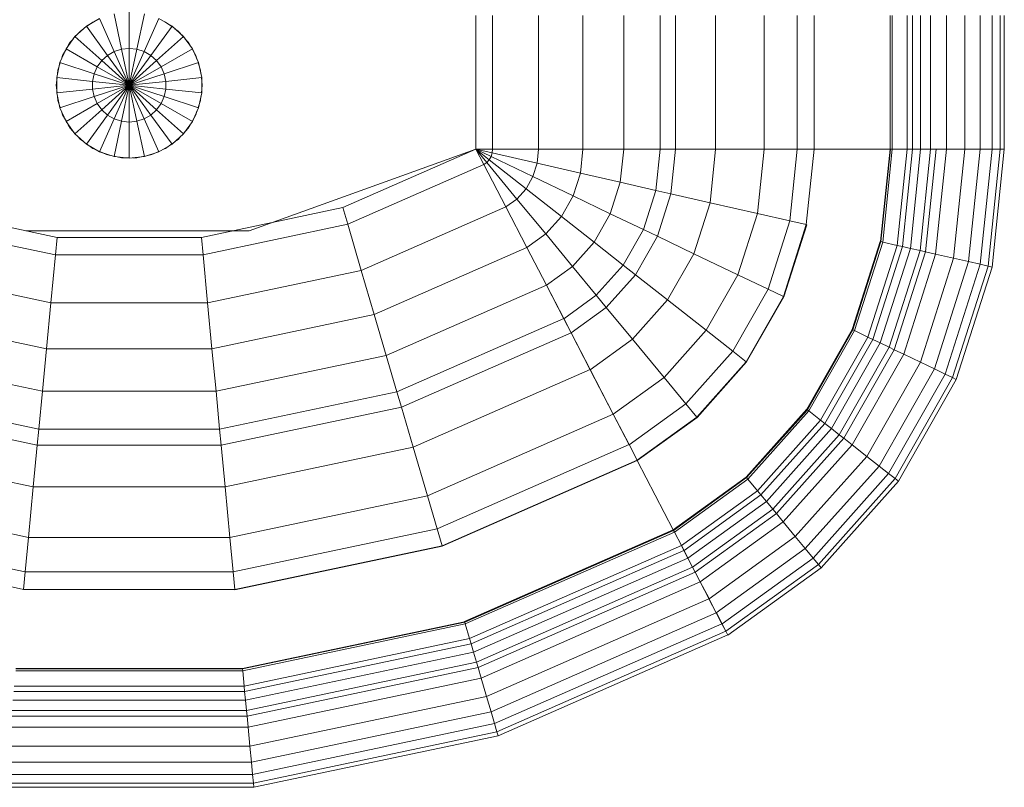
# Model space of a CAD drawing. Header units: millimetres. Extents: x 19410 to 41495, y 2709 to 43021.
# Tile 58 of 61: x 29295 to 29633, y 42128 to 42391. Entities that reach past the tile are written whole.
import ezdxf

# ---------------------------------------------------------------- set-up
doc = ezdxf.new("R2010")
doc.units = ezdxf.units.MM
doc.layers.add('M-EQPM-____-OTLN', color=50, linetype='Continuous', lineweight=20)

# ---------------------------------------------------------------- blocks, each defined once
blk = doc.blocks.new('Прямая форма - 83 new-608910-В_Этаж 02_Вентиляция')
at = {"layer": 'M-EQPM-____-OTLN', "color": 253}
for p, q in [((0, -194.51), (0, -182.13)), ((-10.17, -184.3), (-14.69, -186.91)), ((-14.61, -187.02), (-12.5, -185.48)), ((-12.5, -185.48), (-11.3, -184.95)), ((-10.17, -184.3), (-5.13, -195.6)), ((-5.2, -182.68), (-2.62, -194.79)), ((2.62, -194.79), (5.2, -182.68)), ((5.13, -195.6), (10.17, -184.3)), ((14.69, -186.91), (10.17, -184.3)), ((11.3, -184.95), (12.5, -185.48)), ((12.5, -185.48), (14.61, -187.02)), ((118.83, -183.27), (118.83, -229.07)), ((118.83, -229.07), (118.83, -183.27)), ((124.56, -229.09), (124.56, -183.27)), ((140.36, -229.09), (140.36, -183.27)), ((155.5, -229.09), (155.5, -183.27)), ((169.53, -229.09), (169.53, -183.27)), ((182.02, -229.09), (182.02, -183.27)), ((187.3, -229.09), (187.3, -183.27)), ((201.03, -229.09), (201.03, -183.27)), ((217.65, -229.09), (217.65, -183.27)), ((229.01, -229.09), (229.01, -183.27)), ((234.78, -229.09), (234.78, -183.27)), ((260.84, -229.09), (260.84, -183.27)), ((261.6, -229.09), (261.6, -183.27)), ((266.64, -229.09), (266.64, -183.27)), ((268.48, -229.09), (268.48, -183.27)), ((271.3, -229.09), (271.3, -183.27)), ((274.68, -229.09), (274.68, -183.27)), ((280.15, -229.09), (280.15, -183.27)), ((286.45, -229.09), (286.45, -183.27)), ((291.73, -229.09), (291.73, -183.27)), ((295.82, -229.09), (295.82, -183.27)), ((298.6, -229.09), (298.6, -183.27)), ((299.99, -229.09), (299.99, -183.27)), ((-14.69, -186.91), (-18.58, -190.41)), ((-18.48, -190.5), (-16.73, -188.56)), ((-16.73, -188.56), (-15.67, -187.79)), ((-14.69, -186.91), (-7.42, -196.92)), ((7.42, -196.92), (14.69, -186.91)), ((18.58, -190.41), (14.69, -186.91)), ((15.67, -187.79), (16.73, -188.56)), ((16.73, -188.56), (18.48, -190.5)), ((-18.58, -190.41), (-21.65, -194.63)), ((-20.23, -192.44), (-19.21, -191.32)), ((-18.58, -190.41), (-9.38, -198.69)), ((9.38, -198.69), (18.58, -190.41)), ((21.65, -194.63), (18.58, -190.41)), ((19.21, -191.32), (20.23, -192.44)), ((-21.65, -194.63), (-23.78, -199.41)), ((-22.84, -196.97), (-21.53, -194.7)), ((-21.65, -194.63), (-10.93, -200.82)), ((-20.88, -193.58), (-20.23, -192.44)), ((-5.13, -195.6), (-7.42, -196.92)), ((-2.62, -194.79), (-5.13, -195.6)), ((-5.13, -195.6), (0, -207.13)), ((0, -194.51), (-2.62, -194.79)), ((-2.62, -194.79), (0, -207.13)), ((0, -207.13), (0, -194.51)), ((2.62, -194.79), (0, -194.51)), ((0, -207.13), (2.62, -194.79)), ((0, -207.13), (5.13, -195.6)), ((5.13, -195.6), (2.62, -194.79)), ((7.42, -196.92), (5.13, -195.6)), ((10.93, -200.82), (21.65, -194.63)), ((20.23, -192.44), (20.88, -193.58)), ((21.53, -194.7), (22.84, -196.97)), ((23.78, -199.41), (21.65, -194.63)), ((-23.24, -198.21), (-22.84, -196.97)), ((-9.38, -198.69), (-10.93, -200.82)), ((-7.42, -196.92), (-9.38, -198.69)), ((-9.38, -198.69), (0, -207.13)), ((-7.42, -196.92), (0, -207.13)), ((0, -207.13), (7.42, -196.92)), ((0, -207.13), (9.38, -198.69)), ((9.38, -198.69), (7.42, -196.92)), ((10.93, -200.82), (9.38, -198.69)), ((22.84, -196.97), (23.24, -198.21)), ((-23.78, -199.41), (-24.86, -204.52)), ((-24.59, -203.24), (-24.45, -201.94)), ((-24.45, -201.94), (-23.65, -199.45)), ((-23.78, -199.41), (-12, -203.23)), ((-10.93, -200.82), (-12, -203.23)), ((-10.93, -200.82), (0, -207.13)), ((0, -207.13), (10.93, -200.82)), ((12, -203.23), (10.93, -200.82)), ((12, -203.23), (23.78, -199.41)), ((23.65, -199.45), (24.45, -201.94)), ((24.86, -204.52), (23.78, -199.41)), ((24.45, -201.94), (24.59, -203.24)), ((-25, -207.13), (-24.73, -204.54)), ((-24.86, -204.52), (-12.55, -205.82)), ((-24.86, -204.52), (-24.86, -209.75)), ((-12, -203.23), (-12.55, -205.82)), ((-12.55, -205.82), (0, -207.13)), ((-12.55, -205.82), (-12.55, -208.45)), ((-12, -203.23), (0, -207.13)), ((0, -207.13), (12, -203.23)), ((0, -207.13), (12.55, -205.82)), ((12.55, -205.82), (12, -203.23)), ((12.55, -205.82), (24.86, -204.52)), ((12.55, -208.45), (12.55, -205.82)), ((24.73, -204.54), (25, -207.13)), ((24.86, -209.75), (24.86, -204.52)), ((-24.73, -209.73), (-25, -207.13)), ((-24.86, -209.75), (-12.55, -208.45)), ((-12.55, -208.45), (0, -207.13)), ((-12.55, -208.45), (-12, -211.04)), ((-12, -211.04), (0, -207.13)), ((-10.93, -213.45), (0, -207.13)), ((-9.38, -215.58), (0, -207.13)), ((-7.42, -217.35), (0, -207.13)), ((-5.13, -218.67), (0, -207.13)), ((-2.62, -219.48), (0, -207.13)), ((0, -207.13), (12.55, -208.45)), ((0, -207.13), (12, -211.04)), ((0, -207.13), (10.93, -213.45)), ((0, -207.13), (9.38, -215.58)), ((0, -207.13), (7.42, -217.35)), ((0, -207.13), (5.13, -218.67)), ((0, -207.13), (2.62, -219.48)), ((0, -219.76), (0, -207.13)), ((12, -211.04), (12.55, -208.45)), ((12.55, -208.45), (24.86, -209.75)), ((25, -207.13), (24.73, -209.73)), ((-24.86, -209.75), (-23.78, -214.86)), ((-24.45, -212.33), (-24.59, -211.03)), ((-23.65, -214.82), (-24.45, -212.33)), ((-23.78, -214.86), (-12, -211.04)), ((-12, -211.04), (-10.93, -213.45)), ((10.93, -213.45), (12, -211.04)), ((12, -211.04), (23.78, -214.86)), ((24.45, -212.33), (23.65, -214.82)), ((23.78, -214.86), (24.86, -209.75)), ((24.59, -211.03), (24.45, -212.33)), ((-23.78, -214.86), (-21.65, -219.63)), ((-21.65, -219.63), (-10.93, -213.45)), ((-18.58, -223.86), (-9.38, -215.58)), ((-10.93, -213.45), (-9.38, -215.58)), ((-9.38, -215.58), (-7.42, -217.35)), ((7.42, -217.35), (9.38, -215.58)), ((9.38, -215.58), (10.93, -213.45)), ((9.38, -215.58), (18.58, -223.86)), ((10.93, -213.45), (21.65, -219.63)), ((21.65, -219.63), (23.78, -214.86)), ((-22.84, -217.3), (-23.24, -216.06)), ((-21.53, -219.57), (-22.84, -217.3)), ((-14.69, -227.36), (-7.42, -217.35)), ((-10.17, -229.97), (-5.13, -218.67)), ((-7.42, -217.35), (-5.13, -218.67)), ((-5.13, -218.67), (-2.62, -219.48)), ((2.62, -219.48), (5.13, -218.67)), ((5.13, -218.67), (7.42, -217.35)), ((5.13, -218.67), (10.17, -229.97)), ((7.42, -217.35), (14.69, -227.36)), ((22.84, -217.3), (21.53, -219.57)), ((23.24, -216.06), (22.84, -217.3)), ((-21.65, -219.63), (-18.58, -223.86)), ((-20.23, -221.83), (-20.88, -220.69)), ((-18.48, -223.77), (-20.23, -221.83)), ((-5.2, -231.59), (-2.62, -219.48)), ((-2.62, -219.48), (0, -219.76)), ((0, -219.76), (2.62, -219.48)), ((0, -232.13), (0, -219.76)), ((2.62, -219.48), (5.2, -231.59)), ((20.23, -221.83), (18.48, -223.77)), ((18.58, -223.86), (21.65, -219.63)), ((20.88, -220.69), (20.23, -221.83)), ((-18.58, -223.86), (-14.69, -227.36)), ((-16.73, -225.71), (-17.6, -224.74)), ((-15.67, -226.48), (-16.73, -225.71)), ((14.69, -227.36), (18.58, -223.86)), ((16.73, -225.71), (15.67, -226.48)), ((17.6, -224.74), (16.73, -225.71)), ((-14.69, -227.36), (-10.17, -229.97)), ((-12.5, -228.79), (-14.61, -227.25)), ((-11.3, -229.32), (-12.5, -228.79)), ((10.17, -229.97), (14.69, -227.36)), ((12.5, -228.79), (11.3, -229.32)), ((14.61, -227.25), (12.5, -228.79)), ((118.83, -229.09), (41.1, -257.04)), ((73.23, -249.09), (118.84, -229.07)), ((124.56, -229.09), (118.83, -229.09)), ((118.83, -229.09), (121.56, -234.36)), ((118.83, -229.09), (122.57, -233.63)), ((118.83, -229.09), (122.57, -233.63)), ((118.83, -229.09), (123.41, -232.69)), ((118.83, -229.09), (123.41, -232.69)), ((118.83, -229.09), (124.04, -231.59)), ((118.83, -229.09), (124.04, -231.59)), ((118.83, -229.09), (124.43, -230.37)), ((118.83, -229.09), (124.43, -230.37)), ((118.83, -229.09), (124.56, -229.09)), ((118.85, -229.09), (121.57, -234.34)), ((124.43, -230.37), (124.56, -229.09)), ((124.43, -230.37), (124.56, -229.09)), ((140.36, -229.09), (124.56, -229.09)), ((124.56, -229.09), (140.36, -229.09)), ((139.86, -233.89), (140.36, -229.09)), ((139.86, -233.89), (140.36, -229.09)), ((155.5, -229.09), (140.36, -229.09)), ((140.36, -229.09), (155.5, -229.09)), ((154.66, -237.26), (155.5, -229.09)), ((154.66, -237.26), (155.5, -229.09)), ((169.53, -229.09), (155.5, -229.09)), ((155.5, -229.09), (169.53, -229.09)), ((168.36, -240.39), (169.53, -229.09)), ((168.36, -240.39), (169.53, -229.09)), ((182.02, -229.09), (169.53, -229.09)), ((169.53, -229.09), (182.02, -229.09)), ((180.56, -243.17), (182.02, -229.09)), ((180.56, -243.17), (182.02, -229.09)), ((187.3, -229.09), (182.02, -229.09)), ((182.02, -229.09), (187.3, -229.09)), ((185.73, -244.35), (187.3, -229.09)), ((185.73, -244.35), (187.3, -229.09)), ((201.03, -229.09), (187.3, -229.09)), ((187.3, -229.09), (201.03, -229.09)), ((199.15, -247.41), (201.03, -229.09)), ((199.15, -247.41), (201.03, -229.09)), ((217.65, -229.09), (201.03, -229.09)), ((201.03, -229.09), (217.65, -229.09)), ((215.38, -251.11), (217.65, -229.09)), ((215.38, -251.11), (217.65, -229.09)), ((229.01, -229.09), (217.65, -229.09)), ((217.65, -229.09), (229.01, -229.09)), ((226.48, -253.64), (229.01, -229.09)), ((226.48, -253.64), (229.01, -229.09)), ((234.78, -229.09), (229.01, -229.09)), ((229.01, -229.09), (234.78, -229.09)), ((232.12, -254.93), (234.78, -229.09)), ((232.12, -254.93), (234.78, -229.09)), ((260.84, -229.09), (234.78, -229.09)), ((234.78, -229.09), (234.91, -229.09)), ((234.91, -229.09), (260.71, -229.09)), ((257.58, -260.73), (260.84, -229.09)), ((257.58, -260.73), (260.84, -229.09)), ((257.71, -260.76), (260.97, -229.09)), ((257.71, -260.76), (260.97, -229.09)), ((258.32, -260.9), (261.6, -229.09)), ((258.32, -260.9), (261.6, -229.09)), ((260.71, -229.09), (260.84, -229.09)), ((260.84, -229.09), (260.97, -229.09)), ((260.97, -229.09), (261.6, -229.09)), ((266.64, -229.09), (261.6, -229.09)), ((261.6, -229.09), (266.64, -229.09)), ((263.25, -262.03), (266.64, -229.09)), ((263.25, -262.03), (266.64, -229.09)), ((265.04, -262.43), (268.48, -229.09)), ((265.04, -262.43), (268.48, -229.09)), ((268.48, -229.09), (266.64, -229.09)), ((266.64, -229.09), (268.48, -229.09)), ((267.8, -263.06), (271.3, -229.09)), ((267.8, -263.06), (271.3, -229.09)), ((271.3, -229.09), (268.48, -229.09)), ((268.48, -229.09), (271.3, -229.09)), ((271.1, -263.82), (274.68, -229.09)), ((271.1, -263.82), (274.68, -229.09)), ((274.68, -229.09), (271.3, -229.09)), ((271.3, -229.09), (274.68, -229.09)), ((272.96, -264.24), (276.59, -229.09)), ((272.96, -264.24), (276.59, -229.09)), ((276.59, -229.09), (274.68, -229.09)), ((274.68, -229.09), (276.59, -229.09)), ((276.45, -265.04), (280.15, -229.09)), ((276.45, -265.04), (280.15, -229.09)), ((280.15, -229.09), (276.59, -229.09)), ((276.59, -229.09), (280.15, -229.09)), ((286.45, -229.09), (280.15, -229.09)), ((280.15, -229.09), (286.45, -229.09)), ((282.6, -266.44), (286.45, -229.09)), ((282.6, -266.44), (286.45, -229.09)), ((291.73, -229.09), (286.45, -229.09)), ((286.45, -229.09), (291.73, -229.09)), ((287.76, -267.61), (291.73, -229.09)), ((287.76, -267.61), (291.73, -229.09)), ((295.82, -229.09), (291.73, -229.09)), ((291.73, -229.09), (295.82, -229.09)), ((291.75, -268.53), (295.82, -229.09)), ((291.75, -268.53), (295.82, -229.09)), ((294.47, -269.15), (298.6, -229.09)), ((294.47, -269.15), (298.6, -229.09)), ((298.6, -229.09), (295.82, -229.09)), ((295.82, -229.09), (298.6, -229.09)), ((295.83, -269.46), (299.99, -229.09)), ((295.83, -269.46), (299.99, -229.09)), ((299.99, -229.09), (298.6, -229.09)), ((298.6, -229.09), (299.99, -229.09)), ((-10.17, -229.97), (-5.2, -231.59)), ((-7.73, -230.91), (-10.11, -229.85)), ((-6.44, -231.18), (-7.73, -230.91)), ((-5.2, -231.59), (0, -232.13)), ((-2.61, -232), (-5.17, -231.45)), ((0, -232), (-2.61, -232)), ((0, -232.13), (5.2, -231.59)), ((2.61, -232), (1.3, -232)), ((5.17, -231.45), (2.61, -232)), ((5.2, -231.59), (10.17, -229.97)), ((7.73, -230.91), (6.44, -231.18)), ((10.11, -229.85), (7.73, -230.91)), ((122.57, -233.63), (123.41, -232.69)), ((122.57, -233.63), (123.41, -232.69)), ((123.41, -232.69), (124.04, -231.59)), ((123.41, -232.69), (124.04, -231.59)), ((123.41, -232.69), (136.04, -242.61)), ((123.41, -232.69), (136.04, -242.61)), ((124.04, -231.59), (124.43, -230.37)), ((124.04, -231.59), (124.43, -230.37)), ((124.04, -231.59), (138.4, -238.46)), ((124.04, -231.59), (138.4, -238.46)), ((124.43, -230.37), (139.86, -233.89)), ((124.43, -230.37), (139.86, -233.89)), ((74.91, -254.82), (121.57, -234.34)), ((74.91, -254.82), (121.57, -234.34)), ((121.56, -234.36), (122.57, -233.63)), ((121.56, -234.36), (122.57, -233.63)), ((121.56, -234.36), (129.09, -248.88)), ((121.57, -234.34), (129.1, -248.85)), ((122.57, -233.63), (132.89, -246.14)), ((122.57, -233.63), (132.89, -246.14)), ((138.4, -238.46), (139.86, -233.89)), ((138.4, -238.46), (139.86, -233.89)), ((139.86, -233.89), (154.66, -237.26)), ((139.86, -233.89), (154.66, -237.26)), ((136.04, -242.61), (138.4, -238.46)), ((136.04, -242.61), (138.4, -238.46)), ((138.4, -238.46), (152.17, -245.06)), ((138.4, -238.46), (152.17, -245.06)), ((152.17, -245.06), (154.66, -237.26)), ((152.17, -245.06), (154.66, -237.26)), ((154.66, -237.26), (168.36, -240.39)), ((154.66, -237.26), (168.36, -240.39)), ((132.89, -246.14), (136.04, -242.61)), ((132.89, -246.14), (136.04, -242.61)), ((136.04, -242.61), (148.15, -252.12)), ((136.04, -242.61), (148.15, -252.12)), ((164.92, -251.17), (168.36, -240.39)), ((164.92, -251.17), (168.36, -240.39)), ((168.36, -240.39), (180.56, -243.17)), ((168.36, -240.39), (180.56, -243.17)), ((129.09, -248.88), (132.89, -246.14)), ((129.09, -248.88), (132.89, -246.14)), ((132.89, -246.14), (142.78, -258.12)), ((132.89, -246.14), (142.78, -258.12)), ((148.15, -252.12), (152.17, -245.06)), ((148.15, -252.12), (152.17, -245.06)), ((152.17, -245.06), (164.92, -251.17)), ((152.17, -245.06), (164.92, -251.17)), ((176.28, -256.6), (180.56, -243.17)), ((176.28, -256.6), (180.56, -243.17)), ((180.56, -243.17), (185.73, -244.35)), ((180.56, -243.17), (185.73, -244.35)), ((181.08, -258.9), (185.73, -244.35)), ((181.08, -258.9), (185.73, -244.35)), ((185.73, -244.35), (199.15, -247.41)), ((185.73, -244.35), (199.15, -247.41)), ((-73.23, -249.09), (-24.73, -259.3)), ((24.73, -259.3), (73.23, -249.09)), ((73.23, -249.09), (74.91, -254.82)), ((73.23, -249.09), (74.91, -254.82)), ((79.55, -270.61), (129.1, -248.85)), ((79.55, -270.61), (129.1, -248.85)), ((129.09, -248.88), (136.31, -262.79)), ((129.1, -248.85), (136.32, -262.77)), ((193.57, -264.88), (199.15, -247.41)), ((193.57, -264.88), (199.15, -247.41)), ((199.15, -247.41), (215.38, -251.11)), ((199.15, -247.41), (215.38, -251.11)), ((142.78, -258.12), (148.15, -252.12)), ((142.78, -258.12), (148.15, -252.12)), ((148.15, -252.12), (159.36, -260.93)), ((148.15, -252.12), (159.36, -260.93)), ((159.36, -260.93), (164.92, -251.17)), ((159.36, -260.93), (164.92, -251.17)), ((164.92, -251.17), (176.28, -256.6)), ((164.92, -251.17), (176.28, -256.6)), ((208.67, -272.12), (215.38, -251.11)), ((208.67, -272.12), (215.38, -251.11)), ((215.38, -251.11), (226.48, -253.64)), ((215.38, -251.11), (226.48, -253.64)), ((-74.91, -254.82), (-25.3, -265.27)), ((-74.91, -254.82), (-25.3, -265.27)), ((25.3, -265.27), (74.91, -254.82)), ((25.3, -265.27), (74.91, -254.82)), ((74.91, -254.82), (79.55, -270.61)), ((74.91, -254.82), (79.55, -270.61)), ((219, -277.06), (226.48, -253.64)), ((219, -277.06), (226.48, -253.64)), ((224.25, -279.58), (232.12, -254.93)), ((224.25, -279.58), (232.12, -254.93)), ((224.37, -279.63), (232.25, -254.96)), ((224.37, -279.63), (232.25, -254.96)), ((226.48, -253.64), (232.12, -254.93)), ((226.48, -253.64), (232.12, -254.93)), ((232.12, -254.93), (232.25, -254.96)), ((232.25, -254.96), (232.12, -254.93)), ((41.1, -257.04), (-35.49, -257.04)), ((-24.73, -259.3), (-25.3, -265.27)), ((-24.73, -259.3), (-25.3, -265.27)), ((-24.73, -259.3), (24.73, -259.3)), ((24.73, -259.3), (25.3, -265.27)), ((24.73, -259.3), (25.3, -265.27)), ((136.31, -262.79), (142.78, -258.12)), ((136.31, -262.79), (142.78, -258.12)), ((142.78, -258.12), (151.94, -269.23)), ((142.78, -258.12), (151.94, -269.23)), ((169.35, -268.77), (176.28, -256.6)), ((169.35, -268.77), (176.28, -256.6)), ((173.57, -272.09), (181.08, -258.9)), ((173.57, -272.09), (181.08, -258.9)), ((176.28, -256.6), (181.08, -258.9)), ((176.28, -256.6), (181.08, -258.9)), ((181.08, -258.9), (193.57, -264.88)), ((181.08, -258.9), (193.57, -264.88)), ((84, -285.74), (136.32, -262.77)), ((84, -285.74), (136.32, -262.77)), ((136.31, -262.79), (143, -275.69)), ((136.32, -262.77), (143.01, -275.66)), ((151.94, -269.23), (159.36, -260.93)), ((151.94, -269.23), (159.36, -260.93)), ((159.36, -260.93), (169.35, -268.77)), ((159.36, -260.93), (169.35, -268.77)), ((247.82, -290.86), (257.45, -260.7)), ((247.82, -290.86), (257.45, -260.7)), ((247.94, -290.92), (257.58, -260.73)), ((247.94, -290.92), (257.58, -260.73)), ((248.06, -290.98), (257.71, -260.76)), ((248.06, -290.98), (257.71, -260.76)), ((248.63, -291.25), (258.32, -260.9)), ((248.63, -291.25), (258.32, -260.9)), ((253.22, -293.45), (263.25, -262.03)), ((253.22, -293.45), (263.25, -262.03)), ((254.88, -294.24), (265.04, -262.43)), ((254.88, -294.24), (265.04, -262.43)), ((257.45, -260.7), (257.58, -260.73)), ((257.45, -260.7), (257.58, -260.73)), ((257.45, -295.47), (267.8, -263.06)), ((257.45, -295.47), (267.8, -263.06)), ((257.58, -260.73), (257.71, -260.76)), ((257.58, -260.73), (257.71, -260.76)), ((257.71, -260.76), (258.32, -260.9)), ((257.71, -260.76), (258.32, -260.9)), ((258.32, -260.9), (263.25, -262.03)), ((258.32, -260.9), (263.25, -262.03)), ((263.25, -262.03), (265.04, -262.43)), ((263.25, -262.03), (265.04, -262.43)), ((265.04, -262.43), (267.8, -263.06)), ((265.04, -262.43), (267.8, -263.06)), ((267.8, -263.06), (271.1, -263.82)), ((267.8, -263.06), (271.1, -263.82)), ((-25.3, -265.27), (-26.87, -281.7)), ((-25.3, -265.27), (-26.87, -281.7)), ((-25.3, -265.27), (25.3, -265.27)), ((-25.3, -265.27), (25.3, -265.27)), ((25.3, -265.27), (26.87, -281.7)), ((25.3, -265.27), (26.87, -281.7)), ((184.55, -280.71), (193.57, -264.88)), ((184.55, -280.71), (193.57, -264.88)), ((193.57, -264.88), (208.67, -272.12)), ((193.57, -264.88), (208.67, -272.12)), ((260.52, -296.94), (271.1, -263.82)), ((260.52, -296.94), (271.1, -263.82)), ((262.26, -297.78), (272.96, -264.24)), ((262.26, -297.78), (272.96, -264.24)), ((265.5, -299.33), (276.45, -265.04)), ((265.5, -299.33), (276.45, -265.04)), ((271.1, -263.82), (272.96, -264.24)), ((271.1, -263.82), (272.96, -264.24)), ((271.23, -302.07), (282.6, -266.44)), ((271.23, -302.07), (282.6, -266.44)), ((272.96, -264.24), (276.45, -265.04)), ((272.96, -264.24), (276.45, -265.04)), ((276.45, -265.04), (282.6, -266.44)), ((276.45, -265.04), (282.6, -266.44)), ((282.6, -266.44), (287.76, -267.61)), ((282.6, -266.44), (287.76, -267.61)), ((143, -275.69), (151.94, -269.23)), ((143, -275.69), (151.94, -269.23)), ((151.94, -269.23), (160.1, -279.12)), ((151.94, -269.23), (160.1, -279.12)), ((160.1, -279.12), (169.35, -268.77)), ((160.1, -279.12), (169.35, -268.77)), ((169.35, -268.77), (173.57, -272.09)), ((169.35, -268.77), (173.57, -272.09)), ((276.02, -304.37), (287.76, -267.61)), ((276.02, -304.37), (287.76, -267.61)), ((279.74, -306.15), (291.75, -268.53)), ((279.74, -306.15), (291.75, -268.53)), ((282.27, -307.36), (294.47, -269.15)), ((282.27, -307.36), (294.47, -269.15)), ((283.54, -307.97), (295.83, -269.46)), ((283.54, -307.97), (295.83, -269.46)), ((287.76, -267.61), (291.75, -268.53)), ((287.76, -267.61), (291.75, -268.53)), ((291.75, -268.53), (294.47, -269.15)), ((291.75, -268.53), (294.47, -269.15)), ((294.47, -269.15), (295.83, -269.46)), ((294.47, -269.15), (295.83, -269.46)), ((-79.55, -270.61), (-26.87, -281.7)), ((-79.55, -270.61), (-26.87, -281.7)), ((26.87, -281.7), (79.55, -270.61)), ((26.87, -281.7), (79.55, -270.61)), ((79.55, -270.61), (84, -285.74)), ((79.55, -270.61), (84, -285.74)), ((163.55, -283.3), (173.57, -272.09)), ((163.55, -283.3), (173.57, -272.09)), ((173.57, -272.09), (184.55, -280.71)), ((173.57, -272.09), (184.55, -280.71)), ((197.84, -291.15), (208.67, -272.12)), ((197.84, -291.15), (208.67, -272.12)), ((208.67, -272.12), (219, -277.06)), ((208.67, -272.12), (219, -277.06)), ((88.12, -299.76), (143.01, -275.66)), ((88.12, -299.76), (143.01, -275.66)), ((143, -275.69), (148.95, -287.16)), ((143.01, -275.66), (148.97, -287.14)), ((148.95, -287.16), (160.1, -279.12)), ((148.95, -287.16), (160.1, -279.12)), ((160.1, -279.12), (163.55, -283.3)), ((160.1, -279.12), (163.55, -283.3)), ((206.92, -298.28), (219, -277.06)), ((206.92, -298.28), (219, -277.06)), ((211.54, -301.9), (224.25, -279.58)), ((211.54, -301.9), (224.25, -279.58)), ((211.64, -301.99), (224.37, -279.63)), ((211.64, -301.99), (224.37, -279.63)), ((219, -277.06), (224.25, -279.58)), ((219, -277.06), (224.25, -279.58)), ((224.25, -279.58), (224.37, -279.63)), ((224.25, -279.58), (224.37, -279.63)), ((-26.87, -281.7), (-28.37, -297.46)), ((-26.87, -281.7), (-28.37, -297.46)), ((-26.87, -281.7), (26.87, -281.7)), ((-26.87, -281.7), (26.87, -281.7)), ((26.87, -281.7), (28.37, -297.46)), ((26.87, -281.7), (28.37, -297.46)), ((151.47, -292.02), (163.55, -283.3)), ((151.47, -292.02), (163.55, -283.3)), ((163.55, -283.3), (172.52, -294.17)), ((163.55, -283.3), (172.52, -294.17)), ((172.52, -294.17), (184.55, -280.71)), ((172.52, -294.17), (184.55, -280.71)), ((184.55, -280.71), (197.84, -291.15)), ((184.55, -280.71), (197.84, -291.15)), ((-84, -285.74), (-28.37, -297.46)), ((-84, -285.74), (-28.37, -297.46)), ((28.37, -297.46), (84, -285.74)), ((28.37, -297.46), (84, -285.74)), ((84, -285.74), (88.12, -299.76)), ((84, -285.74), (88.12, -299.76)), ((91.79, -312.24), (148.97, -287.14)), ((91.79, -312.24), (148.97, -287.14)), ((148.95, -287.16), (151.47, -292.02)), ((148.97, -287.14), (151.49, -291.99)), ((93.35, -317.52), (151.49, -291.99)), ((93.35, -317.52), (151.49, -291.99)), ((151.47, -292.02), (158.02, -304.64)), ((151.49, -291.99), (158.03, -304.61)), ((183.37, -307.32), (197.84, -291.15)), ((183.37, -307.32), (197.84, -291.15)), ((197.84, -291.15), (206.92, -298.28)), ((197.84, -291.15), (206.92, -298.28)), ((232.27, -318.19), (247.82, -290.86)), ((232.27, -318.19), (247.82, -290.86)), ((232.37, -318.27), (247.94, -290.92)), ((232.37, -318.27), (247.94, -290.92)), ((232.48, -318.35), (248.06, -290.98)), ((232.48, -318.35), (248.06, -290.98)), ((232.98, -318.74), (248.63, -291.25)), ((232.98, -318.74), (248.63, -291.25)), ((237.01, -321.91), (253.22, -293.45)), ((237.01, -321.91), (253.22, -293.45)), ((247.82, -290.86), (247.94, -290.92)), ((247.82, -290.86), (247.94, -290.92)), ((247.94, -290.92), (248.06, -290.98)), ((247.94, -290.92), (248.06, -290.98)), ((248.06, -290.98), (248.63, -291.25)), ((248.06, -290.98), (248.63, -291.25)), ((248.63, -291.25), (253.22, -293.45)), ((248.63, -291.25), (253.22, -293.45)), ((253.22, -293.45), (254.88, -294.24)), ((253.22, -293.45), (254.88, -294.24)), ((158.02, -304.64), (172.52, -294.17)), ((158.02, -304.64), (172.52, -294.17)), ((172.52, -294.17), (183.37, -307.32)), ((172.52, -294.17), (183.37, -307.32)), ((238.47, -323.06), (254.88, -294.24)), ((238.47, -323.06), (254.88, -294.24)), ((240.73, -324.84), (257.45, -295.47)), ((240.73, -324.84), (257.45, -295.47)), ((243.43, -326.96), (260.52, -296.94)), ((243.43, -326.96), (260.52, -296.94)), ((254.88, -294.24), (257.45, -295.47)), ((254.88, -294.24), (257.45, -295.47)), ((257.45, -295.47), (260.52, -296.94)), ((257.45, -295.47), (260.52, -296.94)), ((260.52, -296.94), (262.26, -297.78)), ((260.52, -296.94), (262.26, -297.78)), ((-88.13, -299.76), (-29.77, -312.05)), ((-88.13, -299.76), (-29.77, -312.05)), ((-28.37, -297.46), (-29.77, -312.05)), ((-28.37, -297.46), (-29.77, -312.05)), ((-28.37, -297.46), (28.37, -297.46)), ((-28.37, -297.46), (28.37, -297.46)), ((28.37, -297.46), (29.77, -312.05)), ((28.37, -297.46), (29.77, -312.05)), ((29.77, -312.05), (88.12, -299.76)), ((29.77, -312.05), (88.12, -299.76)), ((88.12, -299.76), (91.79, -312.24)), ((88.12, -299.76), (91.79, -312.24)), ((190.79, -316.32), (206.92, -298.28)), ((190.79, -316.32), (206.92, -298.28)), ((206.92, -298.28), (211.54, -301.9)), ((206.92, -298.28), (211.54, -301.9)), ((244.96, -328.16), (262.26, -297.78)), ((244.96, -328.16), (262.26, -297.78)), ((247.81, -330.39), (265.5, -299.33)), ((247.81, -330.39), (265.5, -299.33)), ((262.26, -297.78), (265.5, -299.33)), ((262.26, -297.78), (265.5, -299.33)), ((265.5, -299.33), (271.23, -302.07)), ((265.5, -299.33), (271.23, -302.07)), ((194.56, -320.89), (211.54, -301.9)), ((194.56, -320.89), (211.54, -301.9)), ((194.65, -320.99), (211.64, -301.99)), ((194.65, -320.99), (211.64, -301.99)), ((211.54, -301.9), (211.64, -301.99)), ((211.54, -301.9), (211.64, -301.99)), ((252.85, -334.35), (271.23, -302.07)), ((252.85, -334.35), (271.23, -302.07)), ((271.23, -302.07), (276.02, -304.37)), ((271.23, -302.07), (276.02, -304.37)), ((97.38, -331.24), (158.03, -304.61)), ((97.38, -331.24), (158.03, -304.61)), ((158.02, -304.64), (165.94, -319.91)), ((158.03, -304.61), (165.95, -319.88)), ((257.07, -337.66), (276.02, -304.37)), ((257.07, -337.66), (276.02, -304.37)), ((260.34, -340.23), (279.74, -306.15)), ((260.34, -340.23), (279.74, -306.15)), ((276.02, -304.37), (279.74, -306.15)), ((276.02, -304.37), (279.74, -306.15)), ((279.74, -306.15), (282.27, -307.36)), ((279.74, -306.15), (282.27, -307.36)), ((165.94, -319.91), (183.37, -307.32)), ((165.94, -319.91), (183.37, -307.32)), ((183.37, -307.32), (190.79, -316.32)), ((183.37, -307.32), (190.79, -316.32)), ((262.56, -341.98), (282.27, -307.36)), ((262.56, -341.98), (282.27, -307.36)), ((263.67, -342.85), (283.54, -307.97)), ((263.67, -342.85), (283.54, -307.97)), ((282.27, -307.36), (283.54, -307.97)), ((282.27, -307.36), (283.54, -307.97)), ((-91.79, -312.24), (-31.01, -325.04)), ((-91.79, -312.24), (-31.01, -325.04)), ((-29.77, -312.05), (-31.01, -325.04)), ((-29.77, -312.05), (-31.01, -325.04)), ((-29.77, -312.05), (29.77, -312.05)), ((-29.77, -312.05), (29.77, -312.05)), ((29.77, -312.05), (31, -325.04)), ((29.77, -312.05), (31, -325.04)), ((31, -325.04), (91.79, -312.24)), ((31, -325.04), (91.79, -312.24)), ((91.79, -312.24), (93.35, -317.52)), ((91.79, -312.24), (93.35, -317.52)), ((171.36, -330.35), (190.79, -316.32)), ((171.36, -330.35), (190.79, -316.32)), ((190.79, -316.32), (194.56, -320.89)), ((190.79, -316.32), (194.56, -320.89)), ((-93.35, -317.52), (-31.53, -330.54)), ((-93.35, -317.52), (-31.53, -330.54)), ((31.53, -330.54), (93.35, -317.52)), ((31.53, -330.54), (93.35, -317.52)), ((93.35, -317.52), (97.38, -331.24)), ((93.35, -317.52), (97.38, -331.24)), ((102.26, -347.85), (165.95, -319.88)), ((102.26, -347.85), (165.95, -319.88)), ((165.94, -319.91), (171.36, -330.35)), ((165.95, -319.88), (171.37, -330.33)), ((211.5, -341.42), (232.27, -318.19)), ((211.5, -341.42), (232.27, -318.19)), ((211.59, -341.52), (232.37, -318.27)), ((211.59, -341.52), (232.37, -318.27)), ((211.67, -341.62), (232.48, -318.35)), ((211.67, -341.62), (232.48, -318.35)), ((212.08, -342.12), (232.98, -318.74)), ((212.08, -342.12), (232.98, -318.74)), ((232.27, -318.19), (232.37, -318.27)), ((232.27, -318.19), (232.37, -318.27)), ((232.37, -318.27), (232.48, -318.35)), ((232.37, -318.27), (232.48, -318.35)), ((232.48, -318.35), (232.98, -318.74)), ((232.48, -318.35), (232.98, -318.74)), ((232.98, -318.74), (237.01, -321.91)), ((232.98, -318.74), (237.01, -321.91)), ((174.11, -335.65), (194.56, -320.89)), ((174.11, -335.65), (194.56, -320.89)), ((174.17, -335.77), (194.65, -320.99)), ((194.65, -320.99), (174.17, -335.77)), ((194.56, -320.89), (194.65, -320.99)), ((194.56, -320.89), (194.65, -320.99)), ((215.37, -346.11), (237.01, -321.91)), ((215.37, -346.11), (237.01, -321.91)), ((216.57, -347.56), (238.47, -323.06)), ((216.57, -347.56), (238.47, -323.06)), ((237.01, -321.91), (238.47, -323.06)), ((237.01, -321.91), (238.47, -323.06)), ((238.47, -323.06), (240.73, -324.84)), ((238.47, -323.06), (240.73, -324.84)), ((-31.01, -325.04), (-31.53, -330.54)), ((-31.01, -325.04), (-31.53, -330.54)), ((-31.01, -325.04), (31, -325.04)), ((-31.01, -325.04), (31, -325.04)), ((31, -325.04), (31.53, -330.54)), ((31, -325.04), (31.53, -330.54)), ((218.42, -349.8), (240.73, -324.84)), ((218.42, -349.8), (240.73, -324.84)), ((220.62, -352.47), (243.43, -326.96)), ((220.62, -352.47), (243.43, -326.96)), ((240.73, -324.84), (243.43, -326.96)), ((240.73, -324.84), (243.43, -326.96)), ((243.43, -326.96), (244.96, -328.16)), ((243.43, -326.96), (244.96, -328.16)), ((-31.53, -330.54), (-32.89, -344.83)), ((-31.53, -330.54), (-32.89, -344.83)), ((-31.53, -330.54), (31.53, -330.54)), ((-31.53, -330.54), (31.53, -330.54)), ((31.53, -330.54), (32.89, -344.83)), ((31.53, -330.54), (32.89, -344.83)), ((105.6, -359.2), (171.37, -330.33)), ((105.6, -359.2), (171.37, -330.33)), ((171.37, -330.33), (174.12, -335.63)), ((221.87, -353.98), (244.96, -328.16)), ((221.87, -353.98), (244.96, -328.16)), ((224.2, -356.81), (247.81, -330.39)), ((224.2, -356.81), (247.81, -330.39)), ((244.96, -328.16), (247.81, -330.39)), ((244.96, -328.16), (247.81, -330.39)), ((247.81, -330.39), (252.85, -334.35)), ((247.81, -330.39), (252.85, -334.35)), ((-97.38, -331.24), (-32.89, -344.83)), ((-97.38, -331.24), (-32.89, -344.83)), ((32.89, -344.83), (97.38, -331.24)), ((32.89, -344.83), (97.38, -331.24)), ((97.38, -331.24), (102.26, -347.85)), ((97.38, -331.24), (102.26, -347.85)), ((107.3, -364.97), (174.12, -335.63)), ((107.3, -364.97), (174.12, -335.63)), ((107.33, -365.1), (174.19, -335.75)), ((107.33, -365.1), (174.19, -335.75)), ((174.11, -335.65), (174.17, -335.77)), ((174.12, -335.63), (174.19, -335.75)), ((174.17, -335.77), (186.47, -359.48)), ((174.19, -335.75), (186.5, -359.48)), ((228.31, -361.79), (252.85, -334.35)), ((228.31, -361.79), (252.85, -334.35)), ((252.85, -334.35), (257.07, -337.66)), ((252.85, -334.35), (257.07, -337.66)), ((231.76, -365.97), (257.07, -337.66)), ((231.76, -365.97), (257.07, -337.66)), ((234.43, -369.21), (260.34, -340.23)), ((234.43, -369.21), (260.34, -340.23)), ((257.07, -337.66), (260.34, -340.23)), ((257.07, -337.66), (260.34, -340.23)), ((260.34, -340.23), (262.56, -341.98)), ((260.34, -340.23), (262.56, -341.98)), ((211.5, -341.42), (186.47, -359.48)), ((186.47, -359.48), (211.5, -341.42)), ((186.56, -359.58), (211.59, -341.52)), ((186.56, -359.58), (211.59, -341.52)), ((186.62, -359.7), (211.67, -341.62)), ((186.62, -359.7), (211.67, -341.62)), ((186.91, -360.29), (212.08, -342.12)), ((186.91, -360.29), (212.08, -342.12)), ((211.5, -341.42), (211.59, -341.52)), ((211.5, -341.42), (211.59, -341.52)), ((211.59, -341.52), (211.67, -341.62)), ((211.59, -341.52), (211.67, -341.62)), ((211.67, -341.62), (212.08, -342.12)), ((211.67, -341.62), (212.08, -342.12)), ((212.08, -342.12), (215.37, -346.11)), ((212.08, -342.12), (215.37, -346.11)), ((236.25, -371.41), (262.56, -341.98)), ((236.25, -371.41), (262.56, -341.98)), ((237.16, -372.51), (263.67, -342.85)), ((237.16, -372.51), (263.67, -342.85)), ((262.56, -341.98), (263.67, -342.85)), ((262.56, -341.98), (263.67, -342.85)), ((-32.89, -344.83), (-34.54, -362.11)), ((-32.89, -344.83), (-34.54, -362.11)), ((-32.89, -344.83), (32.89, -344.83)), ((-32.89, -344.83), (32.89, -344.83)), ((32.89, -344.83), (34.54, -362.11)), ((32.89, -344.83), (34.54, -362.11)), ((189.31, -364.92), (215.37, -346.11)), ((189.31, -364.92), (215.37, -346.11)), ((190.19, -366.61), (216.57, -347.56)), ((190.19, -366.61), (216.57, -347.56)), ((215.37, -346.11), (216.57, -347.56)), ((215.37, -346.11), (216.57, -347.56)), ((216.57, -347.56), (218.42, -349.8)), ((216.57, -347.56), (218.42, -349.8)), ((-102.26, -347.85), (-34.54, -362.11)), ((-102.26, -347.85), (-34.54, -362.11)), ((34.54, -362.11), (102.26, -347.85)), ((34.54, -362.11), (102.26, -347.85)), ((102.26, -347.85), (105.6, -359.2)), ((102.26, -347.85), (105.6, -359.2)), ((191.53, -369.2), (218.42, -349.8)), ((191.53, -369.2), (218.42, -349.8)), ((218.42, -349.8), (220.62, -352.47)), ((218.42, -349.8), (220.62, -352.47)), ((193.14, -372.31), (220.62, -352.47)), ((193.14, -372.31), (220.62, -352.47)), ((194.04, -374.07), (221.87, -353.98)), ((194.04, -374.07), (221.87, -353.98)), ((220.62, -352.47), (221.87, -353.98)), ((220.62, -352.47), (221.87, -353.98)), ((221.87, -353.98), (224.2, -356.81)), ((221.87, -353.98), (224.2, -356.81)), ((195.76, -377.34), (224.2, -356.81)), ((195.76, -377.34), (224.2, -356.81)), ((224.2, -356.81), (228.31, -361.79)), ((224.2, -356.81), (228.31, -361.79)), ((-105.6, -359.2), (-35.67, -373.93)), ((-105.6, -359.2), (-35.67, -373.93)), ((35.67, -373.93), (105.6, -359.2)), ((35.67, -373.93), (105.6, -359.2)), ((105.6, -359.2), (107.3, -364.97)), ((105.6, -359.2), (107.3, -364.97)), ((114.92, -390.91), (186.5, -359.48)), ((114.92, -390.91), (186.5, -359.48)), ((114.96, -391.04), (186.54, -359.61)), ((114.96, -391.04), (186.54, -359.61)), ((115, -391.17), (186.6, -359.73)), ((115, -391.17), (186.6, -359.73)), ((115.17, -391.77), (186.9, -360.28)), ((115.17, -391.77), (186.9, -360.28)), ((186.47, -359.48), (186.54, -359.6)), ((186.5, -359.48), (186.56, -359.6)), ((186.54, -359.6), (186.6, -359.72)), ((186.56, -359.6), (186.62, -359.72)), ((186.6, -359.72), (186.9, -360.3)), ((186.62, -359.72), (186.91, -360.27)), ((186.9, -360.3), (189.3, -364.93)), ((186.91, -360.27), (189.31, -364.91)), ((-34.54, -362.11), (-35.67, -373.93)), ((-34.54, -362.11), (-35.67, -373.93)), ((-34.54, -362.11), (34.54, -362.11)), ((-34.54, -362.11), (34.54, -362.11)), ((34.54, -362.11), (35.67, -373.93)), ((34.54, -362.11), (35.67, -373.93)), ((198.76, -383.13), (228.31, -361.79)), ((198.76, -383.13), (228.31, -361.79)), ((228.31, -361.79), (231.76, -365.97)), ((228.31, -361.79), (231.76, -365.97)), ((-107.3, -364.97), (-36.24, -379.93)), ((-107.3, -364.97), (-36.24, -379.93)), ((36.24, -379.93), (107.3, -364.97)), ((36.24, -379.93), (107.3, -364.97)), ((36.25, -380.07), (107.33, -365.1)), ((36.25, -380.07), (107.33, -365.1)), ((107.3, -364.97), (107.33, -365.1)), ((107.3, -364.97), (107.33, -365.1)), ((116.66, -396.81), (189.3, -364.91)), ((116.66, -396.81), (189.3, -364.91)), ((117.19, -398.64), (190.17, -366.6)), ((117.19, -398.64), (190.17, -366.6)), ((189.3, -364.93), (190.17, -366.62)), ((189.31, -364.91), (190.19, -366.59)), ((190.17, -366.62), (191.52, -369.21)), ((190.19, -366.59), (191.53, -369.19)), ((201.27, -387.98), (231.76, -365.97)), ((201.27, -387.98), (231.76, -365.97)), ((231.76, -365.97), (234.43, -369.21)), ((231.76, -365.97), (234.43, -369.21)), ((118.02, -401.46), (191.52, -369.2)), ((118.02, -401.46), (191.52, -369.2)), ((191.52, -369.21), (193.13, -372.32)), ((191.53, -369.19), (193.14, -372.29)), ((203.22, -391.74), (234.43, -369.21)), ((203.22, -391.74), (234.43, -369.21)), ((234.43, -369.21), (236.25, -371.41)), ((234.43, -369.21), (236.25, -371.41)), ((-35.67, -373.93), (-36.24, -379.93)), ((-35.67, -373.93), (-36.24, -379.93)), ((-35.67, -373.93), (35.67, -373.93)), ((-35.67, -373.93), (35.67, -373.93)), ((35.67, -373.93), (36.24, -379.93)), ((35.67, -373.93), (36.24, -379.93)), ((119.02, -404.84), (193.13, -372.3)), ((119.02, -404.84), (193.13, -372.3)), ((119.58, -406.75), (194.04, -374.05)), ((119.58, -406.75), (194.04, -374.05)), ((193.13, -372.32), (194.04, -374.07)), ((193.14, -372.29), (194.06, -374.05)), ((194.04, -374.07), (195.73, -377.33)), ((194.06, -374.05), (195.76, -377.33)), ((204.55, -394.29), (236.25, -371.41)), ((204.55, -394.29), (236.25, -371.41)), ((205.2, -395.58), (237.16, -372.51)), ((205.2, -395.58), (237.16, -372.51)), ((236.25, -371.41), (237.16, -372.51)), ((236.25, -371.41), (237.16, -372.51)), ((120.62, -410.31), (195.76, -377.33)), ((120.62, -410.31), (195.76, -377.33)), ((195.74, -377.35), (198.73, -383.11)), ((195.76, -377.33), (198.76, -383.11)), ((-36.24, -379.93), (36.24, -379.93)), ((-36.24, -379.93), (36.24, -379.93)), ((36.24, -379.93), (36.25, -380.07)), ((36.24, -379.93), (36.25, -380.07)), ((122.48, -416.6), (198.75, -383.12)), ((122.48, -416.6), (198.75, -383.12)), ((198.75, -383.14), (201.25, -387.96)), ((198.77, -383.14), (201.27, -387.96)), ((124.03, -421.88), (201.26, -387.97)), ((124.03, -421.88), (201.26, -387.97)), ((201.26, -387.99), (203.2, -391.72)), ((201.29, -387.99), (203.22, -391.72)), ((38.83, -407.07), (114.96, -391.04)), ((38.83, -407.07), (114.96, -391.04)), ((38.84, -407.21), (115, -391.17)), ((38.84, -407.21), (115, -391.17)), ((114.92, -390.91), (114.96, -391.04)), ((114.92, -390.91), (114.96, -391.04)), ((114.96, -391.04), (115, -391.17)), ((114.96, -391.04), (115, -391.17)), ((115, -391.17), (115.17, -391.77)), ((115, -391.17), (115.17, -391.77)), ((38.9, -407.83), (115.17, -391.77)), ((38.9, -407.83), (115.17, -391.77)), ((115.17, -391.77), (116.66, -396.81)), ((115.17, -391.77), (116.66, -396.81)), ((125.23, -425.96), (203.21, -391.73)), ((125.23, -425.96), (203.21, -391.73)), ((126.04, -428.75), (204.54, -394.29)), ((126.04, -428.75), (204.54, -394.29)), ((203.21, -391.75), (204.53, -394.28)), ((203.24, -391.75), (204.55, -394.28)), ((204.54, -394.3), (205.2, -395.58)), ((39.4, -413.08), (116.66, -396.81)), ((39.4, -413.08), (116.66, -396.81)), ((116.66, -396.81), (117.19, -398.64)), ((116.66, -396.81), (117.19, -398.64)), ((126.45, -430.14), (205.21, -395.56)), ((126.45, -430.14), (205.21, -395.56)), ((39.58, -414.98), (117.19, -398.64)), ((39.58, -414.98), (117.19, -398.64)), ((39.86, -417.92), (118.02, -401.46)), ((39.86, -417.92), (118.02, -401.46)), ((117.19, -398.64), (118.02, -401.46)), ((117.19, -398.64), (118.02, -401.46)), ((118.02, -401.46), (119.02, -404.84)), ((118.02, -401.46), (119.02, -404.84)), ((40.2, -421.44), (119.02, -404.84)), ((40.2, -421.44), (119.02, -404.84)), ((119.02, -404.84), (119.58, -406.75)), ((119.02, -404.84), (119.58, -406.75)), ((-38.9, -407.83), (38.9, -407.83)), ((-38.9, -407.83), (38.9, -407.83)), ((-38.84, -407.21), (38.84, -407.21)), ((-38.84, -407.21), (38.84, -407.21)), ((-38.83, -407.07), (38.83, -407.07)), ((-38.83, -407.07), (38.83, -407.07)), ((38.83, -407.07), (38.84, -407.21)), ((38.83, -407.07), (38.84, -407.21)), ((38.84, -407.21), (38.9, -407.83)), ((38.84, -407.21), (38.9, -407.83)), ((38.9, -407.83), (39.4, -413.08)), ((38.9, -407.83), (39.4, -413.08)), ((40.39, -423.42), (119.58, -406.75)), ((40.39, -423.42), (119.58, -406.75)), ((119.58, -406.75), (120.62, -410.31)), ((119.58, -406.75), (120.62, -410.31)), ((40.74, -427.13), (120.62, -410.31)), ((40.74, -427.13), (120.62, -410.31)), ((120.62, -410.31), (122.48, -416.6)), ((120.62, -410.31), (122.48, -416.6)), ((-39.58, -414.98), (39.58, -414.98)), ((-39.58, -414.98), (39.58, -414.98)), ((-39.4, -413.08), (39.4, -413.08)), ((-39.4, -413.08), (39.4, -413.08)), ((39.4, -413.08), (39.58, -414.98)), ((39.4, -413.08), (39.58, -414.98)), ((39.58, -414.98), (39.86, -417.92)), ((39.58, -414.98), (39.86, -417.92)), ((-39.87, -417.92), (39.86, -417.92)), ((-39.87, -417.92), (39.86, -417.92)), ((39.86, -417.92), (40.2, -421.44)), ((39.86, -417.92), (40.2, -421.44)), ((41.37, -433.69), (122.48, -416.6)), ((41.37, -433.69), (122.48, -416.6)), ((122.48, -416.6), (124.03, -421.88)), ((122.48, -416.6), (124.03, -421.88)), ((-40.2, -421.44), (40.2, -421.44)), ((-40.2, -421.44), (40.2, -421.44)), ((40.2, -421.44), (40.39, -423.42)), ((40.2, -421.44), (40.39, -423.42)), ((41.89, -439.17), (124.03, -421.88)), ((41.89, -439.17), (124.03, -421.88)), ((124.03, -421.88), (125.23, -425.96)), ((124.03, -421.88), (125.23, -425.96)), ((-40.39, -423.42), (40.39, -423.42)), ((-40.39, -423.42), (40.39, -423.42)), ((40.39, -423.42), (40.74, -427.13)), ((40.39, -423.42), (40.74, -427.13)), ((-40.74, -427.13), (40.74, -427.13)), ((-40.74, -427.13), (40.74, -427.13)), ((40.74, -427.13), (41.37, -433.69)), ((40.74, -427.13), (41.37, -433.69)), ((42.3, -443.43), (125.23, -425.96)), ((42.3, -443.43), (125.23, -425.96)), ((125.23, -425.96), (126.04, -428.75)), ((125.23, -425.96), (126.04, -428.75)), ((42.57, -446.33), (126.04, -428.75)), ((42.57, -446.33), (126.04, -428.75)), ((42.71, -447.77), (126.45, -430.14)), ((42.71, -447.77), (126.45, -430.14)), ((126.04, -428.75), (126.45, -430.14)), ((126.04, -428.75), (126.45, -430.14)), ((-41.37, -433.69), (41.37, -433.69)), ((-41.37, -433.69), (41.37, -433.69)), ((41.37, -433.69), (41.89, -439.17)), ((41.37, -433.69), (41.89, -439.17)), ((-41.89, -439.17), (41.89, -439.17)), ((-41.89, -439.17), (41.89, -439.17)), ((41.89, -439.17), (42.3, -443.43)), ((41.89, -439.17), (42.3, -443.43)), ((-42.3, -443.43), (42.3, -443.43)), ((-42.3, -443.43), (42.3, -443.43)), ((42.3, -443.43), (42.57, -446.33)), ((42.3, -443.43), (42.57, -446.33)), ((-42.71, -447.77), (42.71, -447.77)), ((-42.71, -447.77), (42.71, -447.77)), ((-42.57, -446.33), (42.57, -446.33)), ((-42.57, -446.33), (42.57, -446.33)), ((42.57, -446.33), (42.71, -447.77)), ((42.57, -446.33), (42.71, -447.77))]:
    blk.add_line(p, q, dxfattribs=at)
blk = doc.blocks.new('Прямая форма - FU - 054-609534-В_Этаж 02_Вентиляция')
blk.add_blockref('Прямая форма - 83 new-608910-В_Этаж 02_Вентиляция', (0, 0))
blk = doc.blocks.new('83 new_ifc_RVT-1-В_Этаж 02_Вентиляция')
at = {"layer": 'M-EQPM-____-OTLN', "color": 253, "lineweight": 20}
blk.add_blockref('Прямая форма - FU - 054-609534-В_Этаж 02_Вентиляция', (29332.74, 42575.83), dxfattribs=at)

msp = doc.modelspace()

# ---------------------------------------------------------------- block references
at = {"lineweight": 9}
msp.add_blockref('83 new_ifc_RVT-1-В_Этаж 02_Вентиляция', (0, 0), dxfattribs=at)

doc.saveas('drawing.dxf')
